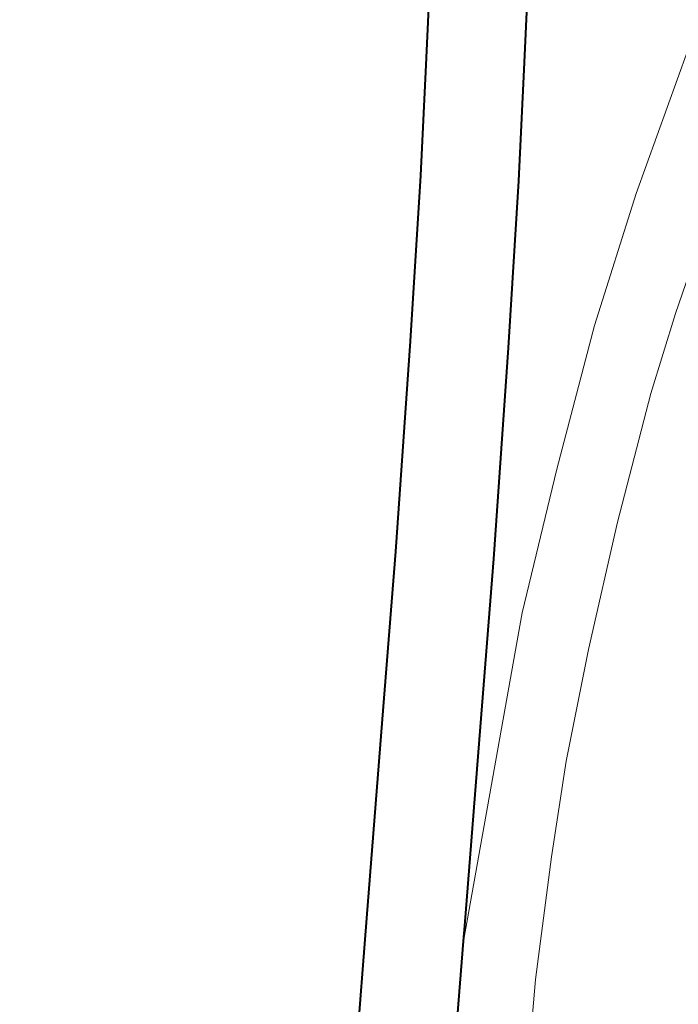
# Model space of a CAD drawing. Header units: metres. Extents: x 148691 to 149199, y 486355 to 486958.
# Tile 31 of 93: x 149128.39 to 149130.73, y 486481.01 to 486484.51. Entities that reach past the tile are written whole.
import ezdxf

# ---------------------------------------------------------------- set-up
doc = ezdxf.new("R2010")
doc.units = ezdxf.units.M
doc.header["$MEASUREMENT"] = 0
for name, color, linetype, lineweight in [('WVB-alg-onderhoek', 7, 'Continuous', 30), ('WVB-pen-brm-dik 018', 6, 'Continuous', 13), ('WVB-pen-dik 035', 1, 'Continuous', 40), ('WVB-raster-60%', 253, 'Continuous', 30)]:
    doc.layers.add(name, color=color, linetype=linetype, lineweight=lineweight)

# ---------------------------------------------------------------- blocks, each defined once
blk = doc.blocks.new('INZET')
at = {"layer": 'WVB-pen-brm-dik 018'}
for p, q in [((-0.0375588, -0.1189303), (-0.0366842, -0.1198905)), ((-0.0366842, -0.1198905), (-0.0375588, -0.1189303)), ((-0.0357992, -0.1200408), (-0.0364502, -0.1193528)), ((-0.0364502, -0.1193528), (-0.0357992, -0.1200408)), ((-0.0387168, -0.1196653), (-0.037836, -0.1201841)), ((-0.0366842, -0.1198905), (-0.0359939, -0.1205914)), ((-0.0359939, -0.1205914), (-0.0366842, -0.1198905)), ((-0.0353791, -0.1204626), (-0.0357992, -0.1200408)), ((-0.0357992, -0.1200408), (-0.0353791, -0.1204626)), ((-0.037836, -0.1201841), (-0.0371524, -0.1205866)), ((-0.0381912, -0.1207873), (-0.0390698, -0.1202698)), ((-0.0346818, -0.1210975), (-0.0353791, -0.1204626)), ((-0.0353791, -0.1204626), (-0.0346818, -0.1210975)), ((-0.0371524, -0.1205866), (-0.0361392, -0.1212058)), ((-0.0359939, -0.1205914), (-0.0352163, -0.1213046)), ((-0.0352163, -0.1213046), (-0.0359939, -0.1205914)), ((-0.0375125, -0.1211869), (-0.0381912, -0.1207873)), ((-0.0339783, -0.1217032), (-0.0346818, -0.1210975)), ((-0.0346818, -0.1210975), (-0.0339783, -0.1217032)), ((-0.0365061, -0.121802), (-0.0375125, -0.1211869)), ((-0.0361392, -0.1212058), (-0.0348626, -0.1219968)), ((-0.0352163, -0.1213046), (-0.034427, -0.1219977)), ((-0.034427, -0.1219977), (-0.0352163, -0.1213046)), ((-0.0333509, -0.122212), (-0.0339783, -0.1217032)), ((-0.0339783, -0.1217032), (-0.0333509, -0.122212)), ((-0.0352344, -0.1225899), (-0.0365061, -0.121802)), ((-0.0348626, -0.1219968), (-0.033851, -0.1226382)), ((-0.034427, -0.1219977), (-0.0325591, -0.1234552)), ((-0.0325591, -0.1234552), (-0.034427, -0.1219977)), ((-0.0327984, -0.1226235), (-0.0333509, -0.122212)), ((-0.0333509, -0.122212), (-0.0327984, -0.1226235)), ((-0.0342254, -0.1232296), (-0.0352344, -0.1225899)), ((-0.033851, -0.1226382), (-0.0326516, -0.1233966)), ((-0.0320816, -0.1231301), (-0.0327984, -0.1226235)), ((-0.0327984, -0.1226235), (-0.0320816, -0.1231301)), ((-0.0311279, -0.123739), (-0.0320816, -0.1231301)), ((-0.0320816, -0.1231301), (-0.0311279, -0.123739)), ((-0.033026, -0.123988), (-0.0342254, -0.1232296)), ((-0.0326516, -0.1233966), (-0.0325591, -0.1234552)), ((-0.0325591, -0.1234552), (-0.0318527, -0.123903)), ((-0.0322275, -0.1244942), (-0.033026, -0.123988))]:
    blk.add_line(p, q, dxfattribs=at)
at = {"layer": 'WVB-pen-dik 035', "flags": 128}
for points in [[(-0.0325591, -0.1234552), (-0.0326516, -0.1233966), (-0.033851, -0.1226382), (-0.0348626, -0.1219968), (-0.0361392, -0.1212058), (-0.0371524, -0.1205866), (-0.037836, -0.1201841), (-0.0387168, -0.1196653), (-0.0392268, -0.1193701), (-0.0398975, -0.1189875), (-0.04011, -0.1188669), (-0.040588, -0.1186099), (-0.040823, -0.1184998), (-0.0410718, -0.1183792), (-0.0413015, -0.1182659), (-0.0414748, -0.1181782), (-0.0416825, -0.1180626), (-0.0423116, -0.1177181)], [(-0.0426478, -0.118332), (-0.0420209, -0.1186754), (-0.0418033, -0.1187966), (-0.0416143, -0.1188922), (-0.0413794, -0.119008), (-0.0411242, -0.1191318), (-0.0409024, -0.1192356), (-0.0404486, -0.1194797), (-0.0402437, -0.1195959), (-0.0395756, -0.119977), (-0.0390698, -0.1202698), (-0.0381912, -0.1207873), (-0.0375125, -0.1211869), (-0.0365061, -0.121802), (-0.0352344, -0.1225899), (-0.0342254, -0.1232296), (-0.033026, -0.123988), (-0.0322275, -0.1244942)], [(-0.0318527, -0.123903), (-0.0325591, -0.1234552)]]:
    blk.add_lwpolyline(points, dxfattribs=at)

msp = doc.modelspace()

# ---------------------------------------------------------------- linework, layer by layer
at = {"layer": 'WVB-alg-onderhoek', "lineweight": 40, "ltscale": 500}
msp.add_3dface([(148700.4878, 486813.0287), (148938.2606, 486361.8479), (149192.1604, 486495.6534), (148954.3876, 486946.8342)], dxfattribs=at)

# ---------------------------------------------------------------- block references
at = {"layer": 'WVB-raster-60%', "xscale": 500, "yscale": 500, "zscale": 500, "rotation": 297.8247840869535}
msp.add_blockref('INZET', (149192.1604, 486495.6534), dxfattribs=at)

doc.saveas('drawing.dxf')
